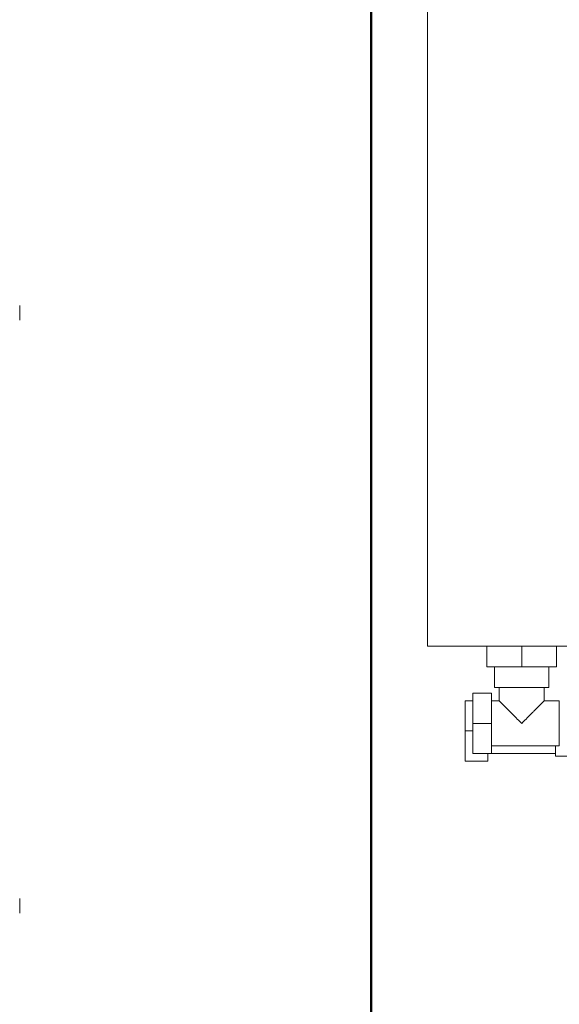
# Model space of a CAD drawing. Header units: millimetres. Extents: x 106 to 22495, y 2709 to 43185.
# Tile 10 of 76: x 10043 to 10330, y 35827 to 36350. Entities that reach past the tile are written whole.
import ezdxf

# ---------------------------------------------------------------- set-up
doc = ezdxf.new("R2010")
doc.units = ezdxf.units.MM
doc.linetypes.add('ADSK_Скрыто', pattern=[300, 150, -150])
for name, color, linetype, lineweight in [('A-DETL-____-HDLN', 90, 'ADSK_Скрыто', 9), ('A-WALL-____-MCUT', 113, 'Continuous', 50), ('A-WALL-____-OTLN', 113, 'Continuous', 20), ('G-XREF-____-OTLN', 8, 'Continuous', 9), ('M-EQPM-____-OTLN', 50, 'Continuous', 20)]:
    doc.layers.add(name, color=color, linetype=linetype, lineweight=lineweight)

# ---------------------------------------------------------------- blocks, each defined once
blk = doc.blocks.new('Прямая форма - 83 new-611963-В_Этаж 03_Вентиляция')
at = {"layer": 'A-WALL-____-MCUT', "color": 9}
blk.add_line((300, -200), (1900, -200), dxfattribs=at)
blk = doc.blocks.new('Прямая форма - SW - 008-611964-В_Этаж 03_Вентиляция')
blk.add_blockref('Прямая форма - 83 new-611963-В_Этаж 03_Вентиляция', (0, 0))
blk = doc.blocks.new('83 new_ifc_RVT-1-В_Этаж 03_Вентиляция')
at = {"layer": 'A-WALL-____-OTLN', "color": 253, "lineweight": 20, "rotation": 90}
blk.add_blockref('Прямая форма - SW - 008-611964-В_Этаж 03_Вентиляция', (20910.28, 35475.83), dxfattribs=at)
blk = doc.blocks.new('ADSK_Радиатор универсальный_Боковое подключение_Клапаны - Радиатор 600х1200-1669056-В_Этаж 03_Вентиляция')
at = {"layer": 'M-EQPM-____-OTLN'}
for p, q in [((600, 70), (-600, 70)), ((-600, 70), (-600, -30)), ((-600, 70), (600, 70)), ((-600, -30), (-600, 70)), ((-661, 50), (-645, 50)), ((-661, 38), (-661, 50)), ((-645, 50), (-629, 50)), ((-645, 50), (-645, 46)), ((-629, 46), (-629, 50)), ((-657, 46), (-641, 46)), ((-657, 36), (-657, 46)), ((-641, 46), (-625, 46)), ((-641, 46), (-641, 36)), ((-625, 36), (-625, 46)), ((-657, 38), (-661, 38)), ((-611, 20), (-611, 38.5)), ((-600, 38.5), (-611, 38.5)), ((-657, 36), (-657, 2)), ((-641, 36), (-657, 36)), ((-653, 36), (-653, 0)), ((-625, 36), (-641, 36)), ((-629, 32), (-629, 36)), ((-622, 32), (-629, 32)), ((-611, 34.5), (-622, 34.5)), ((-622, 34.5), (-622, 5.5)), ((-611, 1.5), (-611, 20)), ((-600, 20), (-611, 20)), ((-629, 0), (-629, 8)), ((-629, 8), (-622, 8)), ((-622, 5.5), (-611, 5.5)), ((-658.5, 2), (-658.5, -13)), ((-653.05, 2), (-658.5, 2)), ((-653, 0), (-629, 0)), ((-600, 1.5), (-611, 1.5))]:
    blk.add_line(p, q, dxfattribs=at)
for points, knots in [([(-641, 20), (-640.23, 20.78), (-638.69, 22.31), (-636.8, 24.2), (-635.52, 25.48), (-634.8, 26.2), (-634.27, 26.73), (-633.75, 27.24), (-633.25, 27.75), (-632.76, 28.24), (-632.29, 28.71), (-631.83, 29.16), (-631.4, 29.6), (-630.99, 30.02), (-630.61, 30.39), (-630.26, 30.74), (-629.94, 31.06), (-629.66, 31.34), (-629.43, 31.57), (-629.24, 31.75), (-629.06, 31.93), (-629, 31.99), (-629, 32)], [0, 0, 0, 0, 0.142857, 0.285714, 0.357143, 0.392857, 0.428571, 0.464286, 0.5, 0.535714, 0.571429, 0.607143, 0.642857, 0.678571, 0.714286, 0.75, 0.785714, 0.821429, 0.857143, 0.892857, 0.928571, 1, 1, 1, 1]), ([(-629, 8), (-629, 8.01), (-629.06, 8.07), (-629.24, 8.25), (-629.43, 8.43), (-629.66, 8.66), (-629.94, 8.94), (-630.26, 9.26), (-630.61, 9.61), (-630.99, 9.98), (-631.4, 10.4), (-631.83, 10.84), (-632.29, 11.29), (-632.76, 11.76), (-633.41, 12.42), (-634.1, 13.1), (-634.8, 13.8), (-635.52, 14.52), (-636.8, 15.8), (-638.69, 17.69), (-640.23, 19.22), (-641, 20)], [0, 0, 0, 0, 0.071429, 0.107143, 0.142857, 0.178571, 0.214286, 0.25, 0.285714, 0.321429, 0.357143, 0.392857, 0.428571, 0.464286, 0.5, 0.571429, 0.607143, 0.642857, 0.714286, 0.857143, 1, 1, 1, 1])]:
    blk.add_open_spline(points, degree=3, knots=knots, dxfattribs=at)
blk = doc.blocks.new('City Class FR - City Class F_iam-1558930-В_Этаж 03_Вентиляция')
at = {"layer": 'G-XREF-____-OTLN'}
for centre, start_param, end_param in [((-175.5, 40.51), 0.78515, 2.355505), ((139.5, 41.2), 0.786618, 2.355947)]:
    blk.add_ellipse(centre, major_axis=(5.5, 0.01), ratio=0.005175, start_param=start_param, end_param=end_param, dxfattribs=at)
blk = doc.blocks.new('City Class FR - City Class 25 FR-1559149-В_Этаж 03_Вентиляция')
blk.add_blockref('City Class FR - City Class F_iam-1558930-В_Этаж 03_Вентиляция', (0, 0))

msp = doc.modelspace()

# ---------------------------------------------------------------- block references
at = {"lineweight": 9}
msp.add_blockref('83 new_ifc_RVT-1-В_Этаж 03_Вентиляция', (-10880.44, 0), dxfattribs=at)
at = {"layer": 'A-DETL-____-HDLN'}
for name, p, rotation in [('ADSK_Радиатор универсальный_Боковое подключение_Клапаны - Радиатор 600х1200-1669056-В_Этаж 03_Вентиляция', (10329.85, 36616.83), 89.9999999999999), ('City Class FR - City Class 25 FR-1559149-В_Этаж 03_Вентиляция', (10002.23, 36018.43), 269.8755786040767)]:
    msp.add_blockref(name, p, dxfattribs=dict(at, rotation=rotation))

doc.saveas('drawing.dxf')
